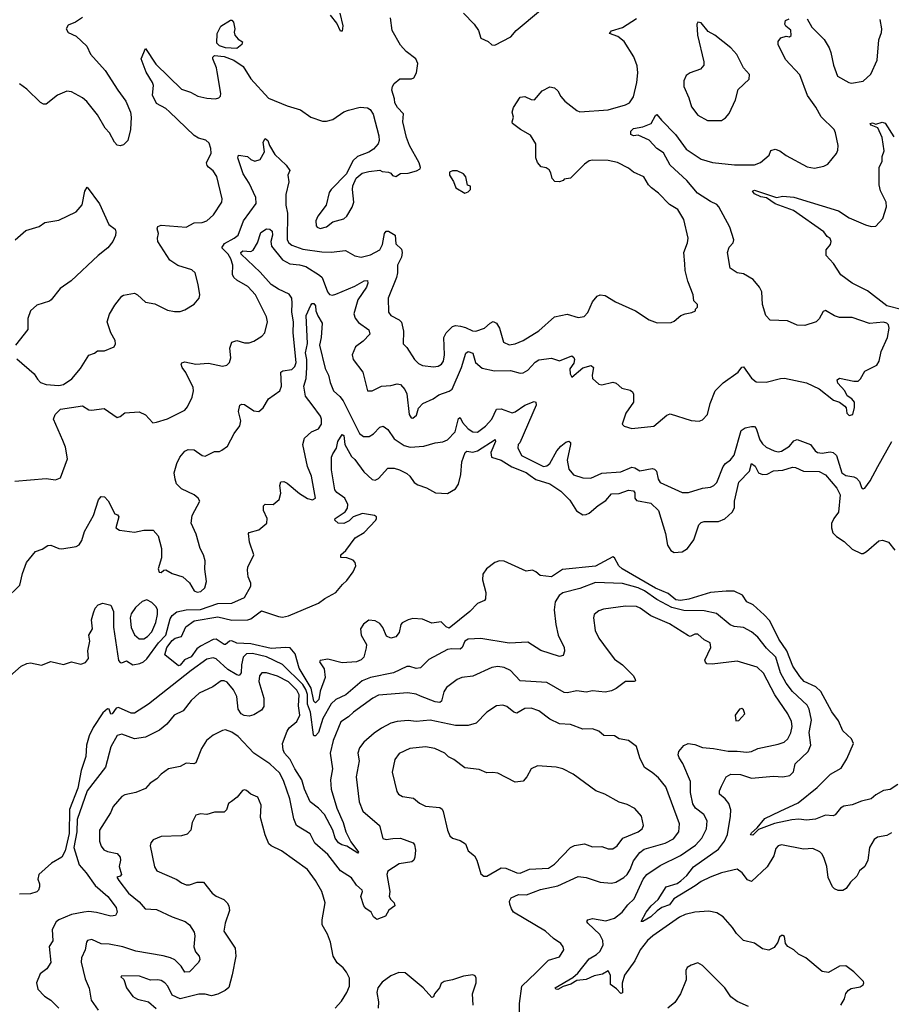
# Model space of a CAD drawing. Extents: x 2133461 to 2293071, y 753526 to 916327.
# Tile 120 of 256: x 2192467 to 2198004, y 817659 to 823913. Entities that reach past the tile are written whole.
import ezdxf

# ---------------------------------------------------------------- set-up
doc = ezdxf.new("R2010")
doc.units = 0

msp = doc.modelspace()

# ---------------------------------------------------------------- linework, layer by layer
at = {"layer": '0CON10XD'}
for points in [[(2194500, 823955), (2194518.8, 823875), (2194515, 823840), (2194505, 823840), (2194480.5, 823890.5), (2194441.2, 823941.2)], [(2195285, 823953.8), (2195353.8, 823885), (2195381.2, 823845), (2195396.1, 823796.1), (2195442.5, 823775), (2195465, 823753.3), (2195485, 823751.2), (2195586.7, 823805), (2195620, 823845), (2195775, 823973.8)], [(2192865, 823928), (2192821.4, 823898.6), (2192775, 823877.8), (2192761.5, 823855), (2192775, 823831.2), (2192825, 823808.9), (2192894, 823745), (2192915.6, 823695), (2193009.8, 823589.8), (2193089.2, 823465), (2193141.8, 823395), (2193170.4, 823325), (2193174.5, 823295), (2193170.5, 823215), (2193154.2, 823145.8), (2193125, 823118), (2193105, 823112), (2193085, 823116.2), (2193068, 823135), (2193036.9, 823195), (2193008.6, 823225), (2192960, 823310), (2192894.1, 823394.1), (2192865, 823417.5), (2192795, 823454.5), (2192765, 823459.2), (2192706.2, 823435), (2192635, 823376.7), (2192617, 823377), (2192598.3, 823388.3), (2192512.3, 823472.3), (2192465, 823506.2)], [(2193845, 823731.2), (2193775, 823734.6), (2193735, 823747.9), (2193718.9, 823765), (2193721.4, 823825), (2193745, 823872.5), (2193805, 823910), (2193815, 823910), (2193825, 823897.5), (2193834.1, 823855.9), (2193829.2, 823835), (2193832.9, 823815), (2193855, 823788.8), (2193883, 823773), (2193876.7, 823755), (2193845, 823731.2)], [(2194583.9, 823016.1), (2194542.5, 822935), (2194444.5, 822835.5), (2194432, 822815), (2194414.5, 822735.5), (2194361.1, 822665), (2194347.8, 822635), (2194349.2, 822605), (2194355.6, 822595.6), (2194375, 822588.1), (2194415, 822596.7), (2194455, 822628.8), (2194525, 822648.6), (2194544.2, 822665), (2194578.3, 822721.7), (2194590, 822755), (2194580, 822835), (2194582.5, 822857.5), (2194603.9, 822906.1), (2194641.7, 822938.3), (2194685, 822950), (2194755, 822956.7), (2194768.3, 822948.3), (2194810, 822945), (2194825, 822937.5), (2194835, 822923.3), (2194855, 822917.5), (2194885, 822936.7), (2194935, 822938.6), (2194987.4, 822952.6), (2195010, 822965), (2195013.3, 822975), (2195003.8, 823005), (2194943.8, 823115), (2194924.2, 823165), (2194901.2, 823265), (2194903.8, 823315), (2194866.7, 823355), (2194850, 823385), (2194848.3, 823411.7), (2194830, 823465), (2194835, 823490), (2194845, 823507.5), (2194882.3, 823537.7), (2194955, 823538), (2194970, 823545), (2194988, 823575), (2194995.7, 823635), (2194982.5, 823665), (2194921.1, 823711.1), (2194885, 823751.9), (2194832.2, 823845), (2194821.8, 823925)], [(2194810.3, 822570.3), (2194852, 822545), (2194855, 822490), (2194892.5, 822455), (2194896.9, 822435), (2194891.5, 822405), (2194866.9, 822355), (2194867.3, 822305), (2194860.5, 822275), (2194806.9, 822145), (2194809.6, 822055), (2194824.4, 822034.4), (2194877.2, 822007.2), (2194891.2, 821991.2), (2194905.6, 821935), (2194902.9, 821855), (2194925, 821831.2), (2194974.6, 821754.6), (2194999.5, 821729.5), (2195025, 821717.8), (2195095, 821708.2), (2195125, 821712.5), (2195146.5, 821725), (2195158.2, 821745), (2195164.7, 821785.3), (2195161.5, 821895), (2195176.2, 821923.8), (2195215, 821964.4), (2195235, 821970.9), (2195266.9, 821966.9), (2195298.7, 821958.7), (2195343.6, 821936.4), (2195365, 821935.7), (2195420, 821955), (2195455, 821986.2), (2195475, 821996.2), (2195496, 821986), (2195514.2, 821954.2), (2195539.2, 821865), (2195575, 821848.9), (2195615, 821854.5), (2195665, 821875.5), (2195765, 821937.1), (2195863.1, 822026.9), (2195945, 822042.1), (2196015, 822021.8), (2196052.8, 822027.2), (2196075, 822054), (2196105, 822122), (2196135, 822157.5), (2196155, 822166.7), (2196185, 822161.2), (2196250.5, 822120.5), (2196377.5, 822065), (2196465, 822006.2), (2196517, 821987), (2196605, 821990), (2196625, 821997.5), (2196666.4, 822033.6), (2196695, 822046), (2196737.3, 822052.7), (2196760, 822065), (2196760, 822075), (2196771.7, 822088.3), (2196772.5, 822105), (2196748.3, 822128.3), (2196743.8, 822165), (2196711.7, 822251.7), (2196695, 822320), (2196691.7, 822361.7), (2196685.7, 822435), (2196709.4, 822495), (2196712.2, 822525), (2196684.6, 822645), (2196647.7, 822707.7), (2196595, 822740), (2196525, 822812.5), (2196480, 822845), (2196460.8, 822865), (2196431.2, 822915), (2196365, 822944.2), (2196335, 822970), (2196265, 823006.9), (2196205, 823020), (2196105, 823021.9), (2196085, 823016.9), (2196053.8, 822995), (2195965, 822906.2), (2195925, 822900), (2195918.3, 822891.7), (2195895, 822883.8), (2195866.1, 822886.1), (2195848.8, 822905), (2195841.7, 822941.7), (2195829.5, 822959.5), (2195811.7, 822971.7), (2195779.3, 822979.3), (2195755, 823006.7), (2195746, 823035), (2195744.5, 823124.5), (2195710.5, 823180.5), (2195648.8, 823215), (2195598, 823255), (2195594.5, 823265), (2195602.5, 823295), (2195595.8, 823325.8), (2195603.5, 823355), (2195645, 823422.2), (2195675.4, 823425.4), (2195715, 823406.7), (2195736.3, 823403.7), (2195785, 823462), (2195835, 823486.7), (2195865, 823480), (2195885, 823461.2), (2195904, 823425), (2195929.2, 823395), (2196005, 823337.1), (2196025, 823328.1), (2196205, 823340), (2196315, 823371.5), (2196341.4, 823385), (2196366.4, 823423.6), (2196387.1, 823515), (2196393.1, 823575), (2196389.4, 823619.4), (2196367.5, 823677.5), (2196305.6, 823775), (2196266.9, 823806.9), (2196214, 823825), (2196225, 823842), (2196295.6, 823864.4), (2196385, 823921.2)], [(2197180, 822185), (2197165.4, 822215), (2197125, 822263.3), (2197065, 822299.2), (2197025, 822306.2), (2196980, 822335), (2196962.9, 822435), (2196972.5, 822467.5), (2197000, 822495), (2197003.8, 822515), (2196977.8, 822595), (2196908.9, 822725), (2196895, 822739.4), (2196855, 822757.8), (2196771.4, 822811.4), (2196705, 822892.7), (2196599.1, 822989.2), (2196557.3, 823067.2), (2196515, 823096.2), (2196465, 823147.5), (2196395, 823180), (2196365, 823175.5), (2196348.1, 823185), (2196348.8, 823205), (2196365, 823222.3), (2196425, 823232.9), (2196478.8, 823255), (2196505, 823303.8), (2196515, 823311.2), (2196544.2, 823275), (2196633.6, 823185), (2196700.6, 823090.6), (2196795, 823027.5), (2196866.9, 823006.9), (2197007.8, 822992.2), (2197135, 822991.8), (2197173.3, 823006.7), (2197227.1, 823052.9), (2197237.7, 823082.3), (2197265, 823090.8), (2197295, 823080.8), (2197335, 823050.8), (2197468.3, 822978.3), (2197515, 822970), (2197575, 822982), (2197600, 822995), (2197655, 823062.5), (2197664, 823085), (2197666, 823115), (2197650, 823195), (2197640, 823215), (2197557.1, 823297.1), (2197525, 823356.7), (2197471.3, 823431.3), (2197423.3, 823563.3), (2197330.9, 823660.9), (2197284.2, 823755), (2197284, 823775), (2197301.2, 823798.8), (2197335, 823808), (2197356.4, 823803.6), (2197367.3, 823812.7), (2197365, 823846), (2197333.1, 823873.1), (2197327.5, 823885), (2197330.8, 823909.2), (2197355, 823919)], [(2196835, 823272), (2196925, 823272.5), (2196950.9, 823289.1), (2196973.2, 823316.8), (2197014.2, 823405), (2197030.9, 823469.1), (2197100, 823535), (2197102.5, 823565), (2197065, 823606.7), (2197022.6, 823692.6), (2196984.2, 823734.2), (2196882, 823815), (2196839.2, 823839.2), (2196795, 823892.5), (2196775, 823897.5), (2196767.5, 823885), (2196772.5, 823815), (2196812.5, 823645), (2196812, 823625), (2196790.9, 823599.1), (2196725, 823575.5), (2196700.4, 823559.6), (2196684.6, 823525), (2196685, 823490), (2196717.6, 823417.6), (2196735, 823358.8), (2196775, 823307.1), (2196835, 823272)], [(2197468.7, 823918.7), (2197498.9, 823865), (2197576.6, 823786.6), (2197608.5, 823735), (2197620.4, 823705), (2197636.7, 823625), (2197662, 823555), (2197734.4, 823514.4), (2197751.2, 823511.2), (2197825, 823522.5), (2197873.7, 823566.3), (2197912.8, 823657.2), (2197924.6, 823785.4), (2197941.2, 823831.2), (2197944.4, 823855), (2197932.9, 823915)], [(2192448.9, 821758.9), (2192559.2, 821665), (2192579.7, 821629.7), (2192599.7, 821609.7), (2192635, 821595.7), (2192715, 821589.6), (2192745, 821596.4), (2192797.6, 821632.4), (2192853, 821697), (2192905, 821782), (2192942.5, 821795), (2192960.8, 821809.2), (2193005, 821810), (2193067.5, 821835), (2193076.1, 821853.9), (2193073.8, 821875), (2193046, 821925), (2193022.5, 821995), (2193036.4, 822043.6), (2193070.3, 822099.7), (2193115, 822157.5), (2193125.6, 822164.4), (2193195, 822175.6), (2193215, 822165.7), (2193265, 822119.2), (2193325, 822109.5), (2193405, 822069.1), (2193449.1, 822060.9), (2193485, 822060.8), (2193515, 822070), (2193575, 822106.7), (2193607.1, 822145), (2193610.8, 822165), (2193600.7, 822230.7), (2193581.2, 822305), (2193560, 822325), (2193471.4, 822351.4), (2193420, 822385), (2193344.4, 822505), (2193341.9, 822525), (2193349.2, 822555), (2193340.8, 822585), (2193345, 822598.8), (2193365, 822608), (2193525, 822595.8), (2193575, 822622.9), (2193625, 822625.6), (2193655, 822636.5), (2193697, 822673), (2193750, 822755), (2193753.5, 822775), (2193718.3, 822918.3), (2193695, 822954.4), (2193666.9, 822976.9), (2193656.6, 822986.6), (2193652.5, 823005), (2193682.3, 823065), (2193681.5, 823095), (2193669.3, 823129.3), (2193648.1, 823148.1), (2193601.7, 823161.7), (2193575, 823177.5), (2193419, 823329), (2193395, 823348.8), (2193335, 823380.8), (2193310.9, 823435), (2193315.6, 823495), (2193310.6, 823515), (2193270.5, 823580.5), (2193238.6, 823665), (2193265, 823730), (2193331.6, 823631.6), (2193495, 823472.9), (2193552.6, 823452.6), (2193598.4, 823428.4), (2193655, 823414.7), (2193709.8, 823410.2), (2193732.1, 823417.9), (2193741.7, 823428.3), (2193744.4, 823445), (2193721.2, 823581.2), (2193717.2, 823607.2), (2193694.4, 823665), (2193694.3, 823675), (2193703.8, 823685), (2193765, 823680.3), (2193827.1, 823657.1), (2193886.2, 823615), (2193935, 823538), (2194048, 823415), (2194165, 823366.7), (2194251.1, 823341.1), (2194315, 823293.3), (2194389.4, 823269.4), (2194415, 823268.5), (2194455, 823280), (2194525, 823327.3), (2194555, 823338.5), (2194628.7, 823358.7), (2194675, 823354.2), (2194692.1, 823342.1), (2194712.5, 823312.5), (2194748.8, 823175), (2194750, 823145), (2194743.3, 823125), (2194715, 823090), (2194685, 823071.2), (2194612.5, 823045), (2194583.9, 823016.1)], [(2198075, 822070.4), (2197974.3, 822095), (2197851.7, 822191.7), (2197755, 822239.2), (2197683.2, 822293.2), (2197636, 822365), (2197589.2, 822415), (2197589.2, 822450.8), (2197616.7, 822485), (2197621.2, 822505), (2197615, 822522.5), (2197596.1, 822536.1), (2197575, 822566.2), (2197382.2, 822702.2), (2197265, 822744.2), (2197211.5, 822781.5), (2197175, 822789.1), (2197135, 822806.9), (2197120.8, 822825), (2197135, 822830.6), (2197216.4, 822803.6), (2197275, 822784.4), (2197315, 822792), (2197385, 822786.9), (2197668.3, 822698.3), (2197735, 822655.6), (2197840.2, 822610.2), (2197875, 822599.4), (2197905, 822601.4), (2197949.3, 822650.7), (2197972, 822725), (2197970, 822755), (2197935, 822826), (2197926.2, 822865), (2197927.2, 822975), (2197945.3, 823014.7), (2197946.4, 823045), (2197958.8, 823081.2), (2197946.4, 823165), (2197917.3, 823227.3), (2197875, 823243.8), (2197870, 823255), (2197885, 823257.5), (2197905, 823250), (2197945, 823262.5), (2197965.5, 823255.5), (2198020.3, 823170.3)], [(2192435, 820982.9), (2192635, 820998.9), (2192695, 820990), (2192725, 821003.8), (2192770.5, 821125), (2192757.5, 821197.5), (2192740.9, 821240.9), (2192681.9, 821375), (2192692.9, 821405), (2192725, 821438.9), (2192865, 821461.1), (2192905, 821435.8), (2192923, 821433), (2193004.2, 821444.2), (2193085, 821386.7), (2193105, 821393.3), (2193135, 821416), (2193225, 821422.9), (2193265, 821403.1), (2193313, 821353), (2193335, 821356), (2193405, 821377.1), (2193515, 821434.2), (2193532.9, 821455), (2193561.9, 821515), (2193571.1, 821555), (2193567.8, 821577.8), (2193522.6, 821672.6), (2193498.6, 821705), (2193492.5, 821725), (2193496, 821734), (2193515, 821739.2), (2193585, 821724.5), (2193665, 821731.5), (2193755, 821712.9), (2193781.7, 821718.3), (2193800, 821735), (2193807.1, 821765), (2193802.1, 821827.9), (2193813.3, 821865), (2193845, 821875.6), (2193895, 821861.5), (2193925, 821860), (2193955, 821871.4), (2194005, 821902.9), (2194022.9, 821925), (2194040.6, 821995), (2194034.3, 822025), (2193965, 822165.8), (2193915, 822218.6), (2193845, 822259.1), (2193826.4, 822276.3), (2193818.9, 822295), (2193819.7, 822355), (2193808.3, 822395), (2193790.8, 822425), (2193750, 822465), (2193767.8, 822492.2), (2193830, 822525), (2193854.5, 822545), (2193889.3, 822635), (2193969.5, 822745), (2193966.2, 822785), (2193925, 822874), (2193885.7, 822935), (2193851.9, 823035), (2193856.4, 823053.6), (2193914.3, 823044.3), (2193935, 823026.2), (2193960, 823015), (2193993.9, 823026.1), (2194022.2, 823075), (2194013.9, 823135), (2194025, 823159.2), (2194041.9, 823145), (2194053.6, 823113.6), (2194087.4, 823057.4), (2194159.7, 822989.7), (2194182, 822955), (2194170.8, 822925), (2194175.7, 822884.3), (2194157.4, 822802.6), (2194157.3, 822735), (2194168.2, 822685), (2194166.2, 822515), (2194175.9, 822495.9), (2194195, 822481.2), (2194265, 822456.5), (2194385, 822439.6), (2194445, 822437.3), (2194536.4, 822446.3), (2194595, 822414.5), (2194635, 822405.5), (2194695, 822419.1), (2194755, 822451.5), (2194772.3, 822485), (2194783.6, 822556.3), (2194795, 822570.6), (2194810.3, 822570.3)], [(2195295, 822812.5), (2195315, 822820), (2195330, 822835), (2195330, 822855), (2195311.7, 822861.7), (2195300, 822915), (2195286.7, 822935), (2195245, 822953.3), (2195215, 822953.3), (2195197.5, 822945), (2195196.7, 822925), (2195223.3, 822885), (2195236.4, 822846.4), (2195295, 822812.5)], [(2192437.5, 822515), (2192505, 822574.2), (2192590, 822600), (2192625.6, 822624.4), (2192715, 822640), (2192825, 822692), (2192863, 822737), (2192880, 822825), (2192895, 822850), (2192972.7, 822742.7), (2193032.7, 822612.7), (2193072.3, 822582.3), (2193077.5, 822565), (2193075, 822542.5), (2193058.8, 822505), (2193026.6, 822463.4), (2192965.3, 822414.7), (2192793.8, 822255), (2192723.8, 822205), (2192667.5, 822135), (2192655, 822124.5), (2192575, 822099.6), (2192534.4, 822065), (2192517.5, 822015), (2192518.9, 821945), (2192439.6, 821845)], [(2192376.3, 820233.7), (2192468.5, 820321.5), (2192484.6, 820395.4), (2192509.2, 820465), (2192566, 820535), (2192609.1, 820550.9), (2192645, 820574.2), (2192665, 820575.7), (2192715, 820554.6), (2192735, 820552.7), (2192825, 820568.2), (2192845, 820577.8), (2192860.3, 820605), (2192877.6, 820662.4), (2192935.6, 820765), (2192966.4, 820863.6), (2192984.3, 820885.7), (2193005, 820882), (2193028.3, 820858.3), (2193070, 820775), (2193088.8, 820768.8), (2193096.4, 820756.4), (2193077.5, 820685), (2193100.5, 820670.5), (2193195, 820658.6), (2193255, 820670.6), (2193315, 820671.2), (2193345.6, 820635.6), (2193368.1, 820555), (2193368.1, 820495), (2193346.7, 820425), (2193352.5, 820405), (2193365, 820402.5), (2193382.3, 820417.7), (2193395, 820419.2), (2193435, 820395.5), (2193503.6, 820373.6), (2193545, 820337.5), (2193575, 820285.5), (2193595, 820277.7), (2193618, 820282), (2193642.9, 820305), (2193653.8, 820345), (2193642.8, 820422.8), (2193644.5, 820475.5), (2193634.6, 820515), (2193612.5, 820555), (2193587.5, 820645), (2193555.8, 820715), (2193562.9, 820765), (2193611.2, 820855), (2193600, 820875), (2193575.3, 820895.3), (2193493.6, 820933.6), (2193462.9, 820965), (2193454.2, 820995.8), (2193448.6, 821035), (2193464.3, 821095), (2193484.2, 821135), (2193515, 821172), (2193537.6, 821182.4), (2193575, 821181.5), (2193625, 821145.8), (2193645, 821141.4), (2193705, 821170), (2193735, 821171.2), (2193750.5, 821179.5), (2193786.2, 821205), (2193828, 821285), (2193865, 821333.8), (2193871.5, 821365), (2193857.3, 821425), (2193865.6, 821464.4), (2193878.3, 821471.7), (2193895, 821470), (2193955, 821429.4), (2193985.7, 821424.3), (2194012.2, 821447.8), (2194047.5, 821505), (2194118.1, 821555), (2194128.8, 821585), (2194125.8, 821675), (2194137.5, 821682.5), (2194195, 821690.5), (2194215, 821710.6), (2194223.5, 821735), (2194203.6, 821925), (2194206.3, 821995), (2194195.9, 822055), (2194197.5, 822112.5), (2194194.5, 822145), (2194179.2, 822169.2), (2194110.9, 822200.9), (2194065, 822231.6), (2193995, 822308.8), (2193873.7, 822425), (2193872, 822435), (2193885, 822445.3), (2193935, 822440.8), (2193950.5, 822449.5), (2193976.3, 822495), (2193998.5, 822561.5), (2194035, 822585.5), (2194055, 822583.3), (2194070.6, 822570.6), (2194073.1, 822545), (2194062.2, 822505), (2194066.8, 822475), (2194135, 822388.2), (2194183.4, 822363.4), (2194245, 822356.6), (2194285, 822345.3), (2194371.3, 822291.3), (2194387.9, 822275), (2194422.7, 822185), (2194435, 822168.6), (2194454.4, 822164.4), (2194475, 822169.1), (2194595, 822220.3), (2194655, 822255.3), (2194676.5, 822256.5), (2194679.1, 822240.9), (2194669, 822215), (2194615.4, 822135), (2194588.9, 822045), (2194598, 822018), (2194619.4, 821989.4), (2194684.3, 821944.3), (2194690, 821915), (2194649.5, 821870.5), (2194600.5, 821835), (2194579.4, 821785), (2194585.7, 821755), (2194645.6, 821675), (2194676.7, 821556.7), (2194705, 821556), (2194765.3, 821584.7), (2194825, 821589.6), (2194865, 821601.5), (2194885, 821595.6), (2194912.5, 821565), (2194926.1, 821536.1), (2194940.8, 821405), (2194952.5, 821385), (2194965, 821383.3), (2194988.3, 821401.7), (2195000, 821445), (2195026.7, 821475), (2195093.8, 821506.2), (2195128.9, 821531.1), (2195195, 821553.9), (2195213.6, 821566.3), (2195273.2, 821703.2), (2195301.4, 821795), (2195315, 821805.5), (2195346, 821795), (2195362.7, 821735), (2195405, 821700), (2195482.6, 821682.6), (2195585, 821685.7), (2195645, 821668), (2195665, 821670), (2195695, 821686.9), (2195741.5, 821738.5), (2195765, 821752.7), (2195845, 821764.4), (2195895, 821745.7), (2195975, 821778), (2195987.6, 821767.6), (2195991.4, 821755), (2195987.3, 821732.7), (2195961.9, 821695), (2195963.2, 821663.2), (2195975, 821642.5), (2196045, 821701.4), (2196096.1, 821716.1), (2196111.2, 821705), (2196103.1, 821655), (2196105.7, 821635), (2196145, 821597.5), (2196165, 821594), (2196235, 821612), (2196255, 821603.8), (2196292.1, 821572.1), (2196345, 821560), (2196359.1, 821549.1), (2196366, 821535), (2196365.8, 821485), (2196317.5, 821415), (2196293.3, 821345), (2196307.5, 821332.5), (2196355, 821316.2), (2196495, 821331.4), (2196578.3, 821401.7), (2196599.5, 821410.5), (2196733, 821367), (2196783.6, 821363.6), (2196805, 821371.2), (2196836, 821405), (2196853.8, 821475), (2196884.2, 821555.8), (2196935, 821606.7), (2197030, 821675), (2197055, 821706.7), (2197065, 821708.8), (2197115, 821636), (2197145, 821614), (2197208.8, 821611.2), (2197300, 821635), (2197325, 821636), (2197465, 821606.7), (2197545, 821568.8), (2197636.4, 821496.4), (2197675, 821483.3), (2197709.3, 821459.3), (2197717, 821447), (2197721.2, 821415), (2197735, 821398.8), (2197760, 821405), (2197770.7, 821449.3), (2197770, 821485), (2197752.5, 821505), (2197723.9, 821523.9), (2197707.5, 821555), (2197664.2, 821604.2), (2197660, 821625), (2197675, 821637.5), (2197765, 821616.9), (2197792.1, 821617.9), (2197808, 821632), (2197835, 821680), (2197911.1, 821718.9), (2197925.4, 821744.6), (2197939.2, 821805), (2197979.5, 821895), (2197990, 821955), (2197986, 821976), (2197975, 821986.4), (2197955, 821992.3), (2197865, 821984.5), (2197755, 822021.8), (2197675, 822022.7), (2197642.8, 822032.8), (2197585, 822066.7), (2197570, 822060), (2197545, 822013.3), (2197525.8, 821994.2), (2197455, 821970), (2197405, 821972.5), (2197345, 822000), (2197235, 822004.2), (2197206, 822035), (2197185.6, 822105), (2197180, 822185)], [(2192936, 820145), (2192946.2, 820175), (2192965, 820196.7), (2192995, 820206.7), (2193045, 820193.8), (2193062.2, 820155), (2193062.1, 820055), (2193095, 819843.8), (2193105, 819830.8), (2193115, 819829.2), (2193145, 819841.2), (2193185, 819816.5), (2193228.8, 819825), (2193252.9, 819835), (2193275, 819853.8), (2193348.8, 819955), (2193395.7, 820005), (2193422.5, 820107.5), (2193435, 820129.5), (2193465, 820152.5), (2193524.4, 820165.6), (2193615, 820167.7), (2193725, 820205.7), (2193815, 820208.1), (2193895, 820243.9), (2193935.5, 820315.5), (2193934.5, 820334.5), (2193917.5, 820375), (2193914.1, 820415.9), (2193916.7, 820435), (2193953.3, 820515), (2193926, 820595), (2193920.6, 820649.4), (2193925, 820656), (2193985, 820674), (2194036, 820715), (2194038.1, 820745), (2194016, 820795), (2194015.4, 820824.6), (2194025, 820835.7), (2194076.6, 820833.4), (2194114.3, 820865), (2194126.5, 820905), (2194120, 820955), (2194125, 820977.5), (2194145, 820980), (2194165, 820970), (2194243.6, 820903.6), (2194295, 820872.5), (2194326.5, 820863.5), (2194345, 820873.3), (2194320, 821015), (2194293.9, 821075), (2194266.2, 821215), (2194275.5, 821255), (2194319.4, 821295), (2194365, 821315.6), (2194383.6, 821345), (2194384.6, 821375), (2194378.5, 821395), (2194325, 821467.7), (2194283.1, 821523.1), (2194271.2, 821585), (2194285.6, 821634.4), (2194291.2, 821705), (2194290.7, 821755), (2194282.2, 821797.8), (2194294.1, 821855.9), (2194286.6, 822035), (2194315, 822100.8), (2194325, 822110.6), (2194335, 822110.6), (2194345, 822096), (2194348.7, 822065), (2194361.5, 822031.5), (2194388, 821985), (2194380.9, 821895), (2194370.3, 821845), (2194406.8, 821696.8), (2194427.3, 821655), (2194438, 821608), (2194460.5, 821555), (2194500.1, 821520.1), (2194521.6, 821491.6), (2194625, 821284.4), (2194650, 821265), (2194685.8, 821265.8), (2194715, 821283.5), (2194755, 821324.4), (2194775, 821331.9), (2194805, 821310), (2194845, 821251.5), (2194908.3, 821208.3), (2194947.2, 821197.2), (2195034.6, 821205.4), (2195105, 821225.6), (2195155, 821231.5), (2195185, 821245.5), (2195233.7, 821296.3), (2195255, 821380), (2195265, 821386.2), (2195280, 821355), (2195315, 821314.1), (2195345, 821296.4), (2195375, 821293.5), (2195425, 821331.1), (2195466.9, 821375), (2195495, 821440), (2195525, 821441.9), (2195595, 821416.4), (2195615, 821422.9), (2195675, 821464.5), (2195735, 821488.8), (2195746.2, 821485), (2195748.1, 821465), (2195643.3, 821226.7), (2195634.2, 821215), (2195630.8, 821195), (2195654.3, 821145), (2195795, 821075.5), (2195815, 821079.1), (2195833.6, 821095), (2195878.9, 821175), (2195904.8, 821205.3), (2195935, 821230.6), (2195956, 821236), (2195965, 821227.5), (2195965.6, 821215.6), (2195944.1, 821115), (2195955, 821058), (2195985, 821021.8), (2196045, 821002.9), (2196095, 821001.9), (2196165, 821033.5), (2196285, 821040.7), (2196355, 821070.4), (2196375, 821066.7), (2196405, 821048.9), (2196485, 821062.5), (2196498.8, 821058.8), (2196511.1, 821045), (2196522.5, 820995), (2196535, 820974.3), (2196675, 820909.2), (2196715, 820909.2), (2196805, 820937.1), (2196854, 820944), (2196875.5, 820954.5), (2196895, 820973.8), (2196935, 821075.7), (2196950.6, 821095), (2196982.9, 821117.1), (2197005, 821147.1), (2197050, 821305), (2197075, 821321.9), (2197115, 821330), (2197135, 821328.8), (2197145, 821316.7), (2197168.6, 821245), (2197185, 821220), (2197208.3, 821198.3), (2197260, 821175), (2197285, 821169.6), (2197305, 821173.1), (2197356.2, 821205), (2197385, 821239.1), (2197405, 821247.1), (2197490.8, 821215), (2197518.9, 821175), (2197535, 821163.6), (2197565, 821159.3), (2197615, 821168.2), (2197635, 821163.8), (2197655.4, 821145), (2197688.5, 821035), (2197715, 821018.2), (2197765, 821010.3), (2197782, 821002), (2197800.9, 820980.9), (2197815, 820942.5), (2197825, 820932.5), (2197835, 820937.5), (2197869.2, 820985), (2197918.6, 821075), (2198006.2, 821235)], [(2198044.1, 819055.9), (2197996.5, 819023.5), (2197955, 819018), (2197905, 818990), (2197875, 818964.5), (2197815, 818950.5), (2197755, 818925.6), (2197701.9, 818918.1), (2197680.8, 818905), (2197647.8, 818862.2), (2197635, 818855.8), (2197585, 818861.5), (2197522.5, 818835), (2197465, 818828.2), (2197415.9, 818835.9), (2197371.9, 818831.9), (2197262.2, 818807.8), (2197159.2, 818770.8), (2197124.2, 818734.2), (2197110, 818735), (2197115, 818748), (2197150.5, 818779.5), (2197200.7, 818839.3), (2197297, 818887), (2197411.7, 818938.3), (2197533.4, 819036.6), (2197618, 819122), (2197685, 819159.5), (2197722, 819218), (2197764.4, 819315), (2197750, 819345), (2197695, 819395.8), (2197669.1, 819459.1), (2197626.2, 819516.2), (2197555, 819646.2), (2197525, 819675.8), (2197449.9, 819709.9), (2197421.6, 819741.6), (2197377.4, 819807.4), (2197340.6, 819905), (2197288.7, 819978.7), (2197231.3, 820095), (2197195, 820133.8), (2197125, 820196.5), (2197086.1, 820216.1), (2197058.7, 820258.7), (2197005, 820282.8), (2196955, 820284.2), (2196854.8, 820274.8), (2196718.1, 820231.8), (2196665, 820223.9), (2196635, 820228.5), (2196585, 820269.3), (2196505, 820303), (2196293.6, 820425), (2196272.3, 820445), (2196245.5, 820495.5), (2196235, 820500.8), (2196125, 820443.4), (2195915, 820422.2), (2195845, 820374.7), (2195773.2, 820383.2), (2195745, 820405.6), (2195725, 820417.3), (2195685, 820411.5), (2195545, 820474), (2195514.8, 820475.2), (2195485, 820466.1), (2195431.5, 820425), (2195408.1, 820391.9), (2195407.1, 820355), (2195428.1, 820275), (2195426, 820235), (2195420, 820225), (2195375, 820205.8), (2195326, 820154), (2195195, 820047.8), (2195175, 820057.5), (2195145, 820088.5), (2195085, 820080), (2195025, 820105.8), (2194965, 820109.2), (2194935, 820102.5), (2194897.2, 820082.8), (2194888.7, 820071.3), (2194878, 820022), (2194855, 819994), (2194825, 819984.3), (2194797.5, 819997.5), (2194773.8, 820053.8), (2194755, 820077.5), (2194725, 820095.4), (2194685, 820099.5), (2194650, 820075), (2194631.4, 820045), (2194636, 820005), (2194670, 819945), (2194666.6, 819923.4), (2194652.5, 819865), (2194635, 819847.5), (2194605.4, 819834.6), (2194515, 819829.1), (2194425, 819852.5), (2194375, 819842.5), (2194371.2, 819835), (2194400, 819790), (2194407.1, 819735), (2194375, 819649.2), (2194366.1, 819595), (2194345, 819574.6), (2194335, 819585.5), (2194318.3, 819668.3), (2194242, 819795), (2194217.3, 819885), (2194185, 819923.2), (2194155, 819926.5), (2194065, 819918.5), (2193935, 819950), (2193845, 819952.9), (2193815, 819968.9), (2193800, 819965), (2193775, 819945.6), (2193765, 819945.6), (2193715, 819979.5), (2193695, 819976.6), (2193616.1, 819933.9), (2193592.3, 819917.7), (2193555, 819867.2), (2193513, 819847), (2193485, 819812.9), (2193475, 819810), (2193389.1, 819879.1), (2193400.8, 819925), (2193435, 819970.3), (2193455, 819985.7), (2193494.6, 819995.4), (2193522.1, 820057.9), (2193575, 820094.4), (2193725, 820120.4), (2193815, 820100.2), (2193915, 820101.6), (2193935, 820108.5), (2194001.9, 820158.1), (2194111.7, 820121.7), (2194135, 820119.2), (2194173.8, 820126.2), (2194365, 820208.3), (2194405, 820237.1), (2194475, 820274.6), (2194516.5, 820325), (2194545, 820350.5), (2194585, 820405.6), (2194601.8, 820445), (2194596.7, 820465), (2194585, 820480), (2194545, 820496), (2194507.5, 820497.5), (2194506.7, 820515), (2194537.9, 820542.1), (2194598.3, 820621.7), (2194655, 820656.2), (2194730, 820735), (2194732.5, 820745), (2194732.5, 820755), (2194720, 820765), (2194645, 820777.3), (2194585.8, 820755), (2194560.2, 820729.8), (2194525, 820714.4), (2194490, 820715), (2194468, 820735), (2194470, 820745), (2194535, 820787.1), (2194548.8, 820811.2), (2194551.5, 820835), (2194531.5, 820875), (2194480.8, 820910.8), (2194467.5, 820927.5), (2194447.7, 821055), (2194448.1, 821135), (2194455, 821156.7), (2194478.1, 821191.9), (2194486.9, 821235), (2194515, 821278), (2194525, 821272.5), (2194531.2, 821215), (2194575, 821138.6), (2194595, 821120), (2194651.8, 821041.8), (2194705, 820992.9), (2194725, 820989.4), (2194745, 820999.2), (2194805, 821064.3), (2194845.8, 821064.2), (2194878.8, 821055), (2194925, 821031.1), (2194945, 821014.2), (2194973.1, 820973.1), (2194995, 820958.9), (2195049.8, 820939.8), (2195107.3, 820907.3), (2195185, 820903.1), (2195235, 820934.6), (2195255, 820962.9), (2195269.2, 821025), (2195276.2, 821105), (2195295.8, 821165), (2195307.8, 821172.2), (2195345, 821166.8), (2195375, 821174.7), (2195486.4, 821246.4), (2195490, 821235), (2195460.5, 821165), (2195464.3, 821134.3), (2195526.1, 821116.1), (2195593.5, 821073.5), (2195685, 821036.8), (2195708.6, 821018.6), (2195745, 820993.4), (2195834.5, 820964.5), (2195905, 820919.3), (2195962.2, 820862.2), (2196004.3, 820794.3), (2196045, 820768.8), (2196065, 820769.6), (2196085, 820779.1), (2196141.3, 820828.7), (2196191.1, 820858.9), (2196225, 820902.5), (2196275, 820904.7), (2196335, 820924.6), (2196365, 820920), (2196375, 820908.8), (2196375.2, 820875), (2196385, 820860), (2196475, 820842.4), (2196525.2, 820795.2), (2196568.8, 820648.8), (2196582.2, 820575), (2196602.8, 820542.8), (2196625, 820529.5), (2196675, 820533.2), (2196709.2, 820555), (2196749.7, 820610.3), (2196781.8, 820705), (2196795, 820719.5), (2196815, 820726.2), (2196905, 820726.7), (2196945, 820743.1), (2196992.8, 820785), (2197006.7, 820813.3), (2197008.3, 820855), (2197034.8, 820975.2), (2197102, 821045), (2197115, 821094), (2197138.5, 821078.5), (2197158.9, 821035), (2197184.7, 821024.7), (2197215, 821027.6), (2197255, 821046.9), (2197315, 821051.4), (2197375, 821071.8), (2197395, 821069.1), (2197445, 821045.9), (2197545, 821044.6), (2197585, 821021.8), (2197657.5, 820937.5), (2197679.7, 820895), (2197668.6, 820785), (2197637.6, 820745), (2197623.6, 820713.6), (2197623.3, 820685), (2197632.2, 820655), (2197655, 820630.5), (2197705, 820599.5), (2197755, 820550.8), (2197812.9, 820522.9), (2197825, 820522.9), (2197845.4, 820534.6), (2197925, 820603.1), (2197946.8, 820606.8), (2197985.6, 820595.6), (2198026.2, 820545)], [(2198005, 818748.6), (2197975, 818732.5), (2197915, 818720.8), (2197894.4, 818705.6), (2197866, 818655), (2197854.4, 818575.6), (2197836, 818535), (2197802.1, 818507.9), (2197785, 818473.3), (2197745, 818436.2), (2197717.5, 818395), (2197695, 818382.5), (2197665, 818381.8), (2197642.1, 818392.1), (2197630, 818405), (2197601.9, 818465), (2197593.5, 818535), (2197576.4, 818586.4), (2197563.4, 818613.4), (2197548.5, 818628.5), (2197505, 818649.5), (2197445, 818645.6), (2197305, 818671.4), (2197285, 818665.7), (2197270.3, 818649.7), (2197258, 818602), (2197215, 818532.5), (2197115, 818440), (2197089.7, 818449.7), (2197056, 818495), (2197025, 818516.9), (2196925, 818494.7), (2196853.2, 818466.8), (2196795, 818440.2), (2196758.3, 818411.7), (2196621.5, 818328.5), (2196595, 818291.7), (2196545, 818273.5), (2196515.8, 818254.2), (2196475.5, 818215), (2196425, 818184.5), (2196414.2, 818185), (2196445.3, 818245), (2196478.6, 818285), (2196523.3, 818325), (2196573.5, 818406.5), (2196642.5, 818427.5), (2196666.9, 818443.1), (2196705, 818476.9), (2196746.3, 818533.7), (2196905, 818643.9), (2196944.7, 818695), (2196962.3, 818737.8), (2196982.5, 818855), (2196983.8, 818895), (2196970.6, 818935), (2196948.9, 818965), (2196911.4, 818995), (2196912.2, 819015), (2196925.3, 819044.7), (2196955, 819104), (2196985, 819121.9), (2197045, 819119.1), (2197115.4, 819095.4), (2197255, 819107.5), (2197315, 819103.8), (2197358.1, 819111.9), (2197382.2, 819135), (2197392.6, 819187.4), (2197475.5, 819265), (2197492.7, 819305), (2197481.4, 819385), (2197496.4, 819465), (2197482.5, 819535), (2197469.1, 819559.2), (2197375, 819645.4), (2197335, 819698.5), (2197300.5, 819765), (2197270.3, 819865), (2197210.7, 819920.7), (2197155, 819991.1), (2197115.7, 820025), (2197063.8, 820053.8), (2197005, 820058.5), (2196980.5, 820070.5), (2196892.6, 820142.6), (2196815, 820157.6), (2196685, 820160.2), (2196609.1, 820179.1), (2196515, 820230), (2196435, 820286), (2196395, 820304.8), (2196295, 820331.6), (2196125, 820338), (2196025, 820299.7), (2195917.7, 820272.3), (2195894.5, 820255), (2195869.1, 820215), (2195861.5, 820165), (2195872.6, 820072.6), (2195886.9, 820005), (2195925.8, 819925), (2195927.3, 819902.7), (2195918.8, 819875), (2195895, 819868.6), (2195776.2, 819906.2), (2195695, 819959.2), (2195575, 819953.2), (2195395, 819982), (2195315, 819978.9), (2195294.8, 819965.2), (2195276.9, 819925), (2195265.3, 819914.7), (2195212.4, 819917.6), (2195185, 819912.7), (2195065, 819850), (2195012.8, 819797.2), (2194985, 819792.5), (2194945, 819805.4), (2194925, 819804.5), (2194841.2, 819765), (2194695.6, 819734.4), (2194642.5, 819715), (2194538.1, 819625), (2194475.5, 819595), (2194445, 819567.5), (2194391.4, 819475), (2194365.3, 819385)], [(2193255, 819980), (2193278.8, 819995), (2193305, 820025.5), (2193331.4, 820085), (2193342.9, 820135), (2193342.5, 820165), (2193333.1, 820185), (2193305, 820212.5), (2193275, 820228), (2193245, 820217.1), (2193201.2, 820178.8), (2193175, 820139.2), (2193168.2, 820115), (2193175, 820052.5), (2193195, 820006.7), (2193225, 819980.9), (2193255, 819980)], [(2192368.9, 819711.2), (2192475, 819806.2), (2192511.2, 819825), (2192535, 819828.8), (2192605, 819812.5), (2192665, 819837.5), (2192745, 819818.6), (2192795, 819835.7), (2192855, 819820.8), (2192885, 819830), (2192902.9, 819855), (2192899.1, 819905), (2192912.7, 819965), (2192905.7, 820005), (2192930, 820045), (2192922.3, 820102.3), (2192936, 820145)], [(2197683.8, 817655), (2197706.2, 817695), (2197715, 817727.5), (2197731.7, 817748.3), (2197749.5, 817760.5), (2197805, 817771.2), (2197825, 817783.3), (2197830, 817795), (2197826.7, 817805), (2197766, 817865), (2197715, 817903.3), (2197675, 817902), (2197605, 817862.5), (2197565, 817868.8), (2197460, 817955), (2197415, 817978.8), (2197385, 818006), (2197345.6, 818025.6), (2197332, 818045), (2197325, 818090), (2197315, 818097.5), (2197305, 818097.5), (2197293.9, 818086.1), (2197283.3, 818055), (2197259.5, 818020.5), (2197225, 818003.8), (2197185, 818012), (2197135, 818047.5), (2197064.4, 818064.4), (2197019.8, 818109.8), (2196995, 818147.5), (2196935, 818214.2), (2196895, 818240), (2196845, 818251.9), (2196755, 818245.6), (2196695, 818230.6), (2196657.2, 818212.8), (2196488.1, 818095), (2196455, 818064.3), (2196408.1, 818005), (2196373.7, 817936.3), (2196308.5, 817845), (2196294.4, 817794.4), (2196295, 817732.5), (2196285, 817728.8), (2196258.8, 817758.8), (2196219.2, 817785), (2196220, 817845), (2196205, 817871.2), (2196168.3, 817851.7), (2196115, 817839.5), (2196065, 817817.9), (2196005, 817810.9), (2195967.1, 817787.1), (2195918.3, 817771.7), (2195885, 817752.7), (2195872.5, 817755), (2195869.2, 817765), (2195979.4, 817830.6), (2196012, 817858), (2196085, 817947.8), (2196131.2, 817975), (2196151.5, 817995), (2196172.2, 818035), (2196170.9, 818065), (2196152.3, 818102.3), (2196076.7, 818175), (2196070, 818185), (2196076.7, 818195), (2196105, 818204.2), (2196189.3, 818190.7), (2196245, 818205.6), (2196294.4, 818245), (2196329.2, 818290.8), (2196369.6, 818330.4), (2196427.5, 818455), (2196450.5, 818485), (2196535, 818542.1), (2196665, 818604.6), (2196760.4, 818669.6), (2196800.4, 818715), (2196830, 818775), (2196832.9, 818825), (2196812.5, 818865), (2196760, 818905), (2196743.1, 818933.1), (2196727.9, 819005), (2196726.9, 819075), (2196678.8, 819188.8), (2196655.8, 819225), (2196650, 819245), (2196654, 819265), (2196685, 819304), (2196713, 819317), (2196755, 819310.6), (2196805, 819291.1), (2196875, 819285.3), (2196967.4, 819267.4), (2197025, 819267.9), (2197085, 819260), (2197114.6, 819265.4), (2197155, 819284.4), (2197285, 819310.9), (2197322.5, 819325), (2197346.7, 819345), (2197365.8, 819384.2), (2197372.7, 819425), (2197369.6, 819455), (2197346.1, 819505), (2197264.2, 819625), (2197192, 819762), (2197150.5, 819800.5), (2197025, 819838.9), (2196865, 819820.8), (2196832.3, 819822.3), (2196822.3, 819832.3), (2196820, 819845), (2196857.5, 819925), (2196852, 819955), (2196815.5, 819975.5), (2196775, 820011.5), (2196755, 820010.5), (2196725, 819995.7), (2196715, 820000), (2196595.5, 820075.5), (2196475, 820126.2), (2196408.1, 820175), (2196385, 820185.4), (2196315, 820187.3), (2196175, 820169.4), (2196145, 820159.4), (2196115.7, 820135), (2196111.4, 820115), (2196123.1, 820033.1), (2196145.5, 819985.5), (2196204, 819904), (2196245, 819851.9), (2196295.3, 819815.3), (2196366.7, 819745), (2196377, 819723), (2196377.5, 819715), (2196369.3, 819710.7), (2196315, 819708.8), (2196256.2, 819665), (2196225, 819650.6), (2196185, 819642.5), (2196105, 819650.6), (2196065, 819642.2), (2196005, 819651.1), (2195945, 819637.1), (2195925, 819638.9), (2195815, 819702.7), (2195645, 819713.5), (2195585, 819779.5), (2195545, 819798.9), (2195505, 819804.5), (2195465, 819797.8), (2195345, 819742.9), (2195275, 819735.8), (2195245, 819722), (2195177.6, 819672.4), (2195161.4, 819645), (2195147.1, 819585), (2195135, 819576.9), (2195105, 819581.1), (2195012.4, 819617.6), (2194985, 819628.4), (2194933.1, 819636.9), (2194745, 819623.1), (2194710, 819605), (2194586.9, 819515), (2194555, 819484.4), (2194506.6, 819453.4), (2194456.9, 819335), (2194438.7, 819255), (2194454.6, 819155), (2194440.9, 819085), (2194444.7, 819025.3), (2194481.1, 818905), (2194521.7, 818815), (2194539.3, 818755), (2194571.2, 818691.2), (2194618, 818625), (2194615, 818620), (2194545, 818664.4), (2194512.3, 818672.3), (2194491.9, 818685), (2194469.6, 818715), (2194455.3, 818765)], [(2194365.3, 819385), (2194345, 819364.4), (2194335, 819364), (2194332, 819372), (2194313.6, 819515), (2194295.3, 819565), (2194295, 819626.4), (2194285, 819658.6), (2194265, 819690.5), (2194136.9, 819816.9), (2194035, 819865.5), (2193945, 819888.3), (2193907.5, 819885), (2193887.1, 819865), (2193874.7, 819815), (2193873.9, 819765), (2193861.2, 819748.8), (2193845, 819752.4), (2193789.3, 819785), (2193715, 819854.7), (2193695, 819860.8), (2193655, 819852.5), (2193555, 819780.6), (2193285.5, 819565.5), (2193195, 819508), (2193175, 819509.4), (2193095, 819545.3), (2193079.8, 819540.2), (2193055, 819504), (2193045, 819502.5), (2193035, 819533.8), (2193025, 819536.9), (2192995, 819511.4), (2192933.1, 819416.9), (2192907.9, 819365), (2192891.2, 819305), (2192886.3, 819233.7), (2192856.2, 819143.8), (2192835, 819032.2), (2192782.5, 818897.5), (2192780.1, 818745), (2192756.3, 818633.7), (2192735, 818594.7), (2192667.7, 818555), (2192588.5, 818485), (2192581.1, 818455), (2192592.5, 818425), (2192591.4, 818405), (2192585.6, 818384.4), (2192575, 818374), (2192535, 818361.9), (2192465, 818360)], [(2194455.3, 818765), (2194402.2, 818865), (2194365, 818906.2), (2194311.5, 818945), (2194276.1, 819026.1), (2194259.4, 819085), (2194213.6, 819155), (2194185.4, 819215), (2194148.9, 819255), (2194139.5, 819275), (2194136.7, 819315), (2194165.4, 819394.6), (2194179.2, 819415), (2194226.4, 819455), (2194246.4, 819495), (2194238.1, 819555), (2194241.7, 819625), (2194226.9, 819655), (2194175, 819708.3), (2194105, 819744.7), (2194034.5, 819765.5), (2194004.7, 819765.3), (2193989.1, 819745), (2193985, 819710), (2194017.5, 819605), (2194018.3, 819551.7), (2194002, 819528), (2193955, 819498.6), (2193925, 819490), (2193893.4, 819493.4), (2193874.4, 819505), (2193854.3, 819534.3), (2193845.6, 819615), (2193825, 819657.5), (2193785, 819705.3), (2193765, 819714.6), (2193745.4, 819714.6), (2193693.7, 819676.3), (2193607.5, 819635), (2193555, 819590), (2193505, 819522.9), (2193448, 819495), (2193401.9, 819438.1), (2193355, 819400.6), (2193265, 819356.9), (2193195, 819345.6), (2193115, 819374.4), (2193085, 819367.8), (2193045, 819295.7), (2193012.5, 819165), (2192895, 819015.6), (2192832.5, 818832.5), (2192830.4, 818755), (2192811.1, 818655), (2192845, 818546), (2192889.2, 818495), (2192945, 818413.1), (2193026.9, 818345), (2193080, 818275), (2193086.1, 818243.9), (2193075.7, 818224.3), (2193045, 818218.9), (2192955, 818242.8), (2192905, 818248.8), (2192874.7, 818245.3), (2192795, 818230.5), (2192715, 818196.7), (2192697.6, 818182.4), (2192672.5, 818135), (2192676.5, 818063.5), (2192654.2, 818025.8), (2192663.8, 817925), (2192638.1, 817885), (2192596, 817854), (2192572.5, 817795), (2192581.4, 817755), (2192625, 817710.8), (2192647, 817697), (2192665, 817686.4), (2192715, 817635.6)], [(2195642.5, 817605), (2195640.9, 817665), (2195655.6, 817775), (2195747.7, 817862.3), (2195825, 817939.2), (2195895, 817960), (2195923.3, 818005), (2195920, 818025), (2195903.8, 818045), (2195857.7, 818077.7), (2195806.7, 818125), (2195604.5, 818245), (2195590, 818265), (2195579.5, 818295), (2195578.9, 818315), (2195588, 818335), (2195635, 818357.5), (2195685.7, 818355.7), (2195775, 818389.6), (2195885, 818412.9), (2196015, 818471.9), (2196065, 818465.4), (2196155, 818436.2), (2196225, 818429.6), (2196253.8, 818435), (2196305, 818464.6), (2196325, 818482.9), (2196344.2, 818515), (2196365, 818570.5), (2196405, 818623.5), (2196434.2, 818645.8), (2196462.6, 818652.6), (2196567.5, 818682.5), (2196619.1, 818710.8), (2196654.4, 818755), (2196657.5, 818805), (2196571.8, 819041.8), (2196525, 819096.9), (2196485, 819131.9), (2196435, 819164), (2196405.6, 819225), (2196385, 819296), (2196335, 819335.8), (2196275, 819345.8), (2196244.3, 819364.3), (2196177.8, 819367.8), (2196145, 819394.2), (2196105, 819410), (2196045, 819408.1), (2195965, 819437.5), (2195895, 819441.9), (2195835, 819471.4), (2195765, 819524.3), (2195715, 819541.4), (2195675, 819538.9), (2195625, 819509.4), (2195606.2, 819515), (2195561.9, 819551.9), (2195535, 819558.6), (2195495, 819554.3), (2195435, 819515.7), (2195365.4, 819444.6), (2195315, 819429.4), (2195235, 819430.4), (2195075, 819464.5), (2194985, 819455.6), (2194935, 819461.1), (2194865, 819456.7), (2194823.8, 819445), (2194765, 819413.3), (2194717.4, 819382.6), (2194652.5, 819325), (2194625, 819288.8), (2194614.4, 819255), (2194622.9, 819205), (2194604.5, 819105), (2194622.5, 818945), (2194647.2, 818887.2), (2194751.2, 818795), (2194773.6, 818713.6), (2194795, 818706.2), (2194837, 818713), (2194885, 818715.6), (2194965.5, 818685.5), (2194975, 818672.5), (2194981.7, 818638.3), (2194976.1, 818593.9), (2194971.2, 818575), (2194956.7, 818565), (2194877.4, 818552.6), (2194805.4, 818504.6), (2194799.1, 818485), (2194818.1, 818375), (2194813.1, 818345), (2194824.2, 818325), (2194846.2, 818305), (2194850, 818285), (2194812.4, 818257.6), (2194790, 818220), (2194735, 818198.8), (2194714.5, 818214.5), (2194698.8, 818245), (2194665, 818268), (2194653.1, 818285), (2194634.2, 818345), (2194644, 818375), (2194641.2, 818385), (2194607, 818417), (2194575, 818462.5), (2194505, 818506.4), (2194425, 818610.8), (2194342.2, 818682.2), (2194311.3, 818741.3), (2194225, 818794.4), (2194208.3, 818838.3), (2194183.4, 818965), (2194144.3, 819075), (2194118.1, 819128.1), (2194055, 819187.3), (2193955, 819254.4), (2193855, 819360), (2193815, 819387.5), (2193775, 819401.9), (2193755, 819398.6), (2193695, 819368.9), (2193653.1, 819335), (2193621.4, 819285), (2193585, 819193.8), (2193572.3, 819187.7), (2193525, 819190.8), (2193485, 819169.4), (2193411.2, 819155), (2193365, 819122), (2193338.3, 819091.7), (2193295, 819064), (2193265, 819030.8), (2193205, 819004.2), (2193135, 818989.2), (2193115, 818979.2), (2193060, 818915), (2193043.3, 818875), (2192973.1, 818765), (2192973.6, 818695), (2192983.9, 818663.9), (2193001.3, 818641.3), (2193025, 818630.4), (2193085, 818617.5), (2193104.5, 818595), (2193106.4, 818575), (2193097.5, 818535), (2193113.8, 818485), (2193105.8, 818474.2), (2193084, 818466), (2193095.8, 818445), (2193156.9, 818365), (2193225, 818311.3), (2193262.9, 818265), (2193335, 818262), (2193435, 818215.4), (2193518.6, 818185), (2193545.4, 818165), (2193575, 818118), (2193579.3, 818095), (2193573.6, 818023.6), (2193583.6, 817993.6), (2193605.8, 817965), (2193610.6, 817945), (2193602.9, 817925), (2193545, 817865.8), (2193515, 817863.8), (2193492, 817902), (2193451.1, 817941.1), (2193425, 817955.4), (2193377.4, 817967.4), (2193205, 817997.5), (2193122.5, 818025), (2193035, 818041.7), (2192985, 818044.6), (2192925, 818071.2), (2192897.5, 818065), (2192890, 818055), (2192882.9, 818005), (2192859.7, 817955), (2192857.6, 817927.6), (2192882.2, 817822.2), (2192907.3, 817762.7), (2192920, 817685), (2192965, 817623.3)], [(2197015, 819460), (2197035, 819462.5), (2197072.5, 819505), (2197065, 819530), (2197055, 819537.5), (2197040, 819535), (2197012.5, 819495), (2197015, 819460)], [(2195415, 818472.5), (2195435, 818473.3), (2195525, 818526.4), (2195555, 818523.3), (2195624.2, 818495), (2195645, 818492.7), (2195705, 818518.2), (2195825, 818524.7), (2195865, 818548.8), (2195965, 818656), (2195990.9, 818669.1), (2196055, 818678.6), (2196105, 818659.2), (2196165, 818660.8), (2196205, 818647.5), (2196235, 818646), (2196262, 818665), (2196298.1, 818715), (2196395.8, 818755), (2196420, 818775), (2196430, 818795), (2196415.8, 818855), (2196373.4, 818903.4), (2196325, 818928.6), (2196275, 818944.2), (2196184.3, 818994.3), (2196125.6, 819015.6), (2195982.1, 819122.1), (2195917.5, 819155), (2195875, 819166), (2195755, 819174), (2195716.2, 819155), (2195689.2, 819105), (2195665, 819076), (2195615, 819071.2), (2195505, 819127.5), (2195472.7, 819132.7), (2195435, 819129.4), (2195385, 819151.9), (2195295, 819160.8), (2195225, 819214), (2195191.2, 819231.2), (2195166.7, 819255), (2195103.8, 819283.8), (2195045, 819294.5), (2194945, 819283.3), (2194877.3, 819252.7), (2194849.1, 819215), (2194833.6, 819133.6), (2194861.7, 819011.7), (2194874, 818994), (2194898.9, 818978.9), (2194969.1, 818969.1), (2195007, 818937), (2195045, 818918), (2195135, 818909.2), (2195149.5, 818899.5), (2195155.9, 818884.1), (2195183.5, 818765), (2195198.6, 818728.6), (2195215, 818714.4), (2195265, 818700.6), (2195299.5, 818679.5), (2195316, 818635), (2195355, 818602.5), (2195371.2, 818575), (2195395, 818487.5), (2195415, 818472.5)], [(2194471.2, 817635), (2194510.6, 817679.4), (2194544.2, 817735), (2194561.2, 817775), (2194560.8, 817825), (2194543, 817863), (2194520.9, 817890.9), (2194482.9, 817922.9), (2194457.5, 817965), (2194441.4, 818055), (2194421.9, 818105), (2194388.6, 818165), (2194387.8, 818195), (2194407.8, 818305), (2194386.1, 818375), (2194346.7, 818446.7), (2194294.3, 818515), (2194130, 818635), (2194063.3, 818665), (2194049.1, 818679.1), (2194026.7, 818735), (2193996.2, 818845), (2194000.8, 818925), (2193978.8, 818975), (2193935, 818994.2), (2193907.6, 819017.6), (2193895, 819021.2), (2193882.5, 819017.5), (2193847.5, 818975), (2193812.1, 818947.9), (2193792, 818935), (2193780, 818895), (2193765, 818880.8), (2193705, 818880.8), (2193655, 818866), (2193615, 818870), (2193585, 818861.2), (2193562.5, 818815), (2193554, 818765), (2193529.5, 818740.5), (2193495, 818730), (2193364.3, 818725.7), (2193315, 818703.8), (2193300, 818685), (2193295.8, 818665), (2193323.4, 818533.4), (2193337.7, 818507.7), (2193465, 818452.9), (2193495, 818430.8), (2193525, 818418.6), (2193545, 818418.1), (2193595, 818435.6), (2193634.4, 818434.4), (2193690, 818365), (2193715.6, 818345.6), (2193763.8, 818325), (2193785, 818303.3), (2193795.7, 818285), (2193800, 818255), (2193771.4, 818175), (2193764.4, 818125), (2193834.4, 818015), (2193838.6, 817965), (2193816.9, 817846.9), (2193794.3, 817765.7), (2193772.7, 817747.3), (2193725.6, 817724.4), (2193685, 817714.3), (2193644.6, 817724.6), (2193605, 817724.6), (2193485, 817693.3), (2193435, 817717.5), (2193406.7, 817775), (2193389.4, 817795), (2193365, 817810.4), (2193344.6, 817815.4), (2193296.6, 817813.4), (2193227.6, 817837.6), (2193115, 817840), (2193110, 817835), (2193127.5, 817817.5), (2193144, 817764), (2193185, 817710), (2193215, 817691.9), (2193285, 817675.8), (2193333.4, 817633.4)], [(2197096.1, 817646.1), (2197025, 817676.7), (2196985, 817706.7), (2196945, 817763.8), (2196805, 817906.2), (2196775, 817922), (2196731.3, 817908.7), (2196705.9, 817894.1), (2196698.8, 817875), (2196700, 817815), (2196664.2, 817725), (2196629.3, 817670.7), (2196583.3, 817635)], [(2195348, 817655), (2195344, 817725), (2195366.2, 817795), (2195366.7, 817825), (2195359.3, 817839.3), (2195345, 817846.7), (2195285, 817838), (2195215, 817814), (2195162.5, 817805), (2195145, 817792.5), (2195133.8, 817765), (2195101.2, 817725), (2195095, 817707.5), (2195085, 817703.3), (2195028.8, 817765), (2194915, 817860), (2194875, 817860.8), (2194825, 817840), (2194769.8, 817800.2), (2194741.9, 817765), (2194734.5, 817735), (2194745.7, 817675), (2194744.1, 817635.9)]]:
    msp.add_lwpolyline(points, dxfattribs=at)

doc.saveas('drawing.dxf')
